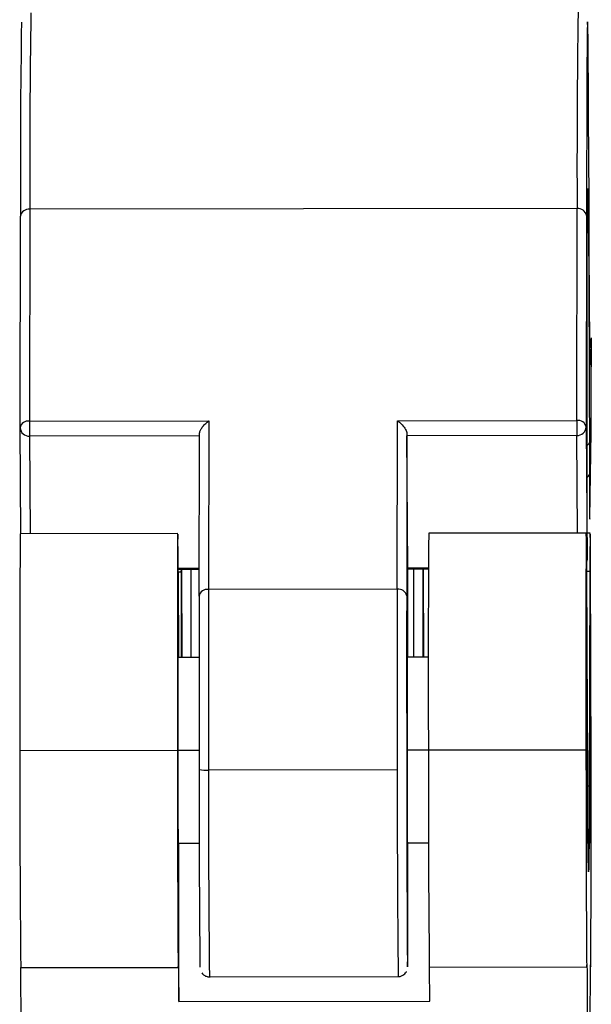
# Model space of a CAD drawing. Header units: millimetres. Extents: x -320 to 32, y 12 to 324.
# Tile 19 of 24: x -232 to -202, y 237 to 290. Entities that reach past the tile are written whole.
import ezdxf

# ---------------------------------------------------------------- set-up
doc = ezdxf.new("R2010")
doc.units = ezdxf.units.MM

msp = doc.modelspace()

# ---------------------------------------------------------------- linework, layer by layer
at = {"color": 7, "linetype": 'Continuous', "lineweight": 25}
for p, q in [((-231.522, 279.481), (-231.539, 268.251)), ((-202.522, 279.516), (-231.522, 279.481)), ((-202.539, 268.286), (-202.522, 279.516)), ((-232.038, 267.895), (-232.02, 279.124)), ((-202.02, 279.16), (-202.038, 267.931)), ((-201.867, 274.35), (-201.867, 274.598)), ((-201.865, 273.51), (-201.867, 274.35)), ((-201.781, 271.174), (-201.86, 272.17)), ((-201.86, 272.142), (-201.86, 272.166)), ((-201.779, 271.136), (-201.86, 272.142)), ((-201.779, 272.066), (-201.779, 271.136)), ((-201.768, 267.686), (-201.769, 271.646)), ((-232.003, 262.278), (-232.038, 267.895)), ((-231.539, 268.251), (-222.039, 268.263)), ((-231.539, 268.251), (-231.538, 267.456)), ((-222.039, 268.263), (-222.053, 259.33)), ((-212.053, 259.342), (-212.039, 268.275)), ((-212.039, 268.275), (-202.539, 268.286)), ((-202.539, 268.286), (-202.538, 267.491)), ((-202.038, 267.931), (-201.994, 260.925)), ((-222.539, 267.467), (-231.538, 267.456)), ((-231.538, 267.456), (-231.506, 262.279)), ((-222.552, 258.974), (-222.538, 267.555)), ((-211.539, 267.568), (-211.552, 258.987)), ((-211.539, 267.568), (-211.538, 267.48)), ((-202.538, 267.491), (-211.538, 267.48)), ((-211.494, 260.474), (-211.538, 267.48)), ((-202.506, 262.314), (-202.538, 267.491)), ((-201.852, 263.1), (-201.768, 267.686)), ((-201.872, 267.12), (-201.868, 265.433)), ((-201.868, 265.433), (-201.857, 263.195)), ((-223.684, 262.288), (-232.034, 262.278)), ((-202.034, 262.314), (-210.384, 262.304)), ((-201.828, 262.319), (-201.995, 262.319)), ((-211.494, 260.474), (-210.399, 260.476)), ((-223.665, 260.46), (-222.55, 260.461)), ((-223.664, 260.399), (-222.55, 260.4)), ((-223.494, 260.249), (-223.663, 260.249)), ((-223.663, 260.245), (-223.64, 255.718)), ((-223.494, 260.249), (-223.506, 255.718)), ((-223.494, 260.249), (-223.493, 260.399)), ((-223.442, 255.718), (-223.459, 260.399)), ((-222.991, 260.4), (-222.997, 255.719)), ((-211.494, 260.474), (-211.494, 260.426)), ((-211.494, 260.414), (-210.399, 260.415)), ((-211.491, 255.733), (-211.494, 260.259)), ((-211.193, 260.414), (-211.199, 255.733)), ((-210.691, 260.415), (-210.697, 255.734)), ((-210.643, 255.734), (-210.661, 260.415)), ((-201.844, 260.275), (-202.013, 260.275)), ((-201.955, 248.892), (-202.013, 260.271)), ((-201.844, 260.275), (-201.875, 248.894)), ((-222.552, 258.974), (-222.55, 249.786)), ((-212.053, 259.342), (-222.053, 259.33)), ((-222.053, 259.33), (-222.051, 249.743)), ((-212.053, 259.342), (-212.051, 249.756)), ((-222.554, 255.719), (-223.678, 255.718)), ((-222.997, 255.723), (-223.473, 255.723)), ((-210.404, 255.734), (-211.528, 255.733)), ((-210.404, 255.739), (-210.673, 255.738)), ((-202.026, 255.744), (-202.028, 255.744)), ((-201.82, 255.749), (-201.823, 255.749)), ((-223.701, 250.787), (-232.051, 250.777)), ((-222.551, 250.789), (-223.684, 250.788)), ((-210.401, 250.804), (-211.534, 250.802)), ((-202.051, 250.814), (-210.401, 250.803)), ((-202.033, 250.814), (-202.034, 250.814)), ((-202.007, 250.815), (-202.033, 250.815)), ((-202.033, 250.814), (-202.015, 245.891)), ((-202.033, 250.814), (-202.015, 245.921)), ((-202.013, 245.891), (-202.006, 250.815)), ((-202.013, 245.921), (-202.007, 250.815)), ((-202.006, 250.815), (-202.006, 250.815)), ((-201.828, 250.819), (-201.809, 245.896)), ((-201.828, 250.819), (-201.809, 245.926)), ((-201.828, 250.819), (-201.828, 250.819)), ((-201.801, 250.819), (-201.828, 250.819)), ((-201.808, 245.896), (-201.801, 250.819)), ((-201.808, 245.926), (-201.801, 250.819)), ((-201.801, 250.819), (-201.801, 250.819)), ((-212.051, 249.756), (-222.051, 249.743)), ((-201.875, 248.894), (-201.955, 248.894)), ((-222.542, 245.866), (-223.666, 245.865)), ((-223.631, 237.487), (-223.625, 245.865)), ((-210.392, 245.881), (-211.516, 245.879)), ((-210.392, 245.881), (-211.516, 245.88)), ((-202.015, 245.891), (-202.016, 245.891)), ((-202.015, 245.921), (-202.015, 245.891)), ((-202.013, 245.921), (-202.015, 245.921)), ((-202.013, 245.891), (-202.015, 245.891)), ((-202.013, 245.891), (-202.013, 245.921)), ((-201.809, 245.896), (-201.811, 245.896)), ((-201.809, 245.926), (-201.809, 245.896)), ((-201.808, 245.926), (-201.809, 245.926)), ((-201.808, 245.896), (-201.809, 245.896)), ((-201.808, 245.896), (-201.808, 245.926)), ((-232.006, 239.278), (-223.656, 239.288)), ((-231.961, 230.334), (-231.994, 239.278)), ((-210.356, 239.304), (-202.006, 239.314)), ((-210.331, 237.503), (-210.344, 239.304)), ((-201.812, 239.319), (-201.801, 239.319)), ((-201.804, 239.397), (-201.811, 239.397)), ((-222.005, 238.79), (-212.005, 238.802)), ((-223.631, 237.487), (-210.331, 237.503))]:
    msp.add_line(p, q, dxfattribs=at)
at = {"color": 7, "linetype": 'Continuous', "lineweight": 25, "flags": 128}
for points in [[(-201.867, 274.598), (-201.877, 277.424), (-201.887, 280.008), (-201.897, 282.321), (-201.908, 284.34), (-201.919, 286.044), (-201.929, 287.417), (-201.94, 288.442), (-201.951, 289.111), (-201.961, 289.416), (-201.971, 289.353), (-201.98, 288.925), (-201.989, 288.134), (-201.997, 286.989), (-202.004, 285.503), (-202.011, 283.689), (-202.016, 281.568), (-202.02, 279.16)], [(-201.994, 260.925), (-201.995, 263.879), (-201.995, 266.703), (-201.994, 269.358), (-201.992, 271.805), (-201.989, 274.007), (-201.985, 275.933), (-201.979, 277.554), (-201.973, 278.847), (-201.966, 279.792), (-201.959, 280.377), (-201.951, 280.591), (-201.942, 280.433), (-201.933, 279.905), (-201.924, 279.014), (-201.915, 277.773), (-201.906, 276.2), (-201.897, 274.319), (-201.888, 272.157), (-201.88, 269.746), (-201.872, 267.12)], [(-201.776, 272.661), (-201.777, 272.555), (-201.779, 272.066)], [(-201.769, 271.646), (-201.772, 272.318), (-201.774, 272.62)], [(-201.857, 263.195), (-201.856, 263.117), (-201.854, 263.056), (-201.852, 263.1)], [(-223.663, 260.245), (-223.67, 261.27), (-223.676, 261.951), (-223.682, 262.266), (-223.687, 262.205), (-223.693, 261.769), (-223.697, 260.974), (-223.7, 259.844), (-223.703, 258.417), (-223.704, 256.74), (-223.704, 254.867), (-223.703, 252.861), (-223.701, 250.787)], [(-202.013, 260.271), (-202.02, 261.296), (-202.026, 261.978), (-202.032, 262.293), (-202.038, 262.231), (-202.043, 261.796), (-202.047, 261), (-202.05, 259.87), (-202.053, 258.443), (-202.054, 256.766), (-202.054, 254.894), (-202.053, 252.888), (-202.051, 250.814)], [(-201.804, 239.397), (-201.799, 239.339), (-201.794, 239.634), (-201.789, 240.274), (-201.785, 241.238), (-201.783, 242.496), (-201.781, 244.01), (-201.78, 245.734), (-201.78, 247.615), (-201.782, 249.593), (-201.784, 251.61), (-201.787, 253.602), (-201.791, 255.509), (-201.796, 257.271), (-201.802, 258.835), (-201.807, 260.152), (-201.813, 261.183), (-201.819, 261.894), (-201.825, 262.265), (-201.831, 262.284), (-201.836, 261.95), (-201.84, 261.273), (-201.844, 260.275)], [(-202.016, 260.778), (-202.004, 260.827), (-201.994, 260.925)], [(-201.994, 260.925), (-202.004, 260.84), (-202.016, 260.796)], [(-211.494, 260.259), (-211.494, 260.279), (-211.494, 260.3), (-211.494, 260.321), (-211.494, 260.342), (-211.494, 260.363), (-211.494, 260.384), (-211.494, 260.405), (-211.494, 260.426)], [(-211.552, 258.987), (-211.554, 257.431), (-211.554, 255.667), (-211.554, 253.75), (-211.552, 251.74), (-211.55, 249.701), (-211.546, 247.696), (-211.542, 245.789), (-211.537, 244.04), (-211.532, 242.503), (-211.526, 241.228), (-211.52, 240.253), (-211.514, 239.61), (-211.508, 239.32), (-211.502, 239.39), (-211.497, 239.819), (-211.493, 240.594), (-211.49, 241.69), (-211.487, 243.072), (-211.486, 244.698), (-211.485, 245.873)], [(-211.524, 255.733), (-211.525, 255.795), (-211.529, 255.671), (-211.532, 255.152), (-211.534, 254.282), (-211.535, 253.129), (-211.535, 251.788), (-211.533, 250.367)], [(-210.667, 255.734), (-210.668, 255.816), (-210.672, 255.823), (-210.673, 255.734)], [(-223.674, 255.718), (-223.674, 255.737), (-223.678, 255.737), (-223.681, 255.336), (-223.683, 254.567), (-223.685, 253.491), (-223.685, 252.196), (-223.684, 250.788)], [(-223.473, 255.718), (-223.472, 255.742), (-223.468, 255.742), (-223.468, 255.718)], [(-202.006, 250.815), (-202.009, 252.223), (-202.012, 253.518), (-202.016, 254.593), (-202.02, 255.363), (-202.024, 255.763), (-202.028, 255.763), (-202.031, 255.362), (-202.033, 254.593), (-202.035, 253.517), (-202.035, 252.223), (-202.034, 250.814)], [(-202.033, 250.814), (-202.035, 252.203), (-202.035, 253.479), (-202.033, 254.54), (-202.031, 255.299), (-202.028, 255.694), (-202.024, 255.694), (-202.02, 255.299), (-202.016, 254.54), (-202.012, 253.48), (-202.009, 252.204), (-202.006, 250.815)], [(-202.033, 250.814), (-202.034, 252.194), (-202.034, 253.463), (-202.033, 254.517), (-202.031, 255.271), (-202.028, 255.664), (-202.024, 255.664), (-202.02, 255.272), (-202.016, 254.518), (-202.012, 253.464), (-202.009, 252.195), (-202.007, 250.815)], [(-201.801, 250.819), (-201.803, 252.228), (-201.806, 253.523), (-201.81, 254.598), (-201.814, 255.367), (-201.819, 255.768), (-201.822, 255.768), (-201.826, 255.367), (-201.828, 254.598), (-201.829, 253.522), (-201.829, 252.227), (-201.828, 250.819)], [(-201.828, 250.819), (-201.829, 252.208), (-201.829, 253.484), (-201.828, 254.545), (-201.826, 255.303), (-201.822, 255.699), (-201.818, 255.699), (-201.814, 255.304), (-201.81, 254.545), (-201.806, 253.485), (-201.803, 252.208), (-201.801, 250.819)], [(-201.828, 250.819), (-201.829, 252.199), (-201.829, 253.468), (-201.828, 254.522), (-201.825, 255.276), (-201.822, 255.669), (-201.818, 255.669), (-201.814, 255.276), (-201.81, 254.522), (-201.806, 253.468), (-201.803, 252.2), (-201.801, 250.819)], [(-223.701, 250.787), (-223.698, 248.644), (-223.694, 246.576), (-223.689, 244.655), (-223.683, 242.949), (-223.677, 241.518), (-223.671, 240.412), (-223.664, 239.67), (-223.658, 239.317), (-223.652, 239.366)], [(-223.684, 250.788), (-223.681, 249.379), (-223.678, 248.085), (-223.674, 247.009), (-223.67, 246.24), (-223.666, 245.839), (-223.662, 245.839), (-223.661, 245.865)], [(-202.051, 250.814), (-202.048, 248.67), (-202.044, 246.602), (-202.039, 244.681), (-202.033, 242.975), (-202.027, 241.545), (-202.021, 240.438), (-202.015, 239.696), (-202.008, 239.343), (-202.002, 239.392)], [(-202.034, 250.814), (-202.031, 249.405), (-202.028, 248.111), (-202.024, 247.035), (-202.02, 246.266), (-202.016, 245.865), (-202.012, 245.865), (-202.009, 246.266), (-202.006, 247.036), (-202.005, 248.111), (-202.005, 249.406), (-202.006, 250.815)], [(-201.828, 250.819), (-201.826, 249.41), (-201.823, 248.116), (-201.819, 247.04), (-201.815, 246.271), (-201.81, 245.87), (-201.807, 245.87), (-201.803, 246.271), (-201.801, 247.041), (-201.8, 248.116), (-201.8, 249.411), (-201.801, 250.819)], [(-211.533, 250.367), (-211.53, 248.981), (-211.527, 247.743), (-211.523, 246.753), (-211.519, 246.091), (-211.515, 245.81), (-211.512, 245.88)], [(-201.875, 248.894), (-201.88, 247.295), (-201.887, 246.026), (-201.894, 245.107), (-201.901, 244.549), (-201.909, 244.363), (-201.918, 244.549), (-201.927, 245.106), (-201.936, 246.025), (-201.945, 247.294), (-201.955, 248.892)], [(-223.652, 239.366), (-223.65, 239.431), (-223.647, 239.409), (-223.645, 239.298), (-223.642, 239.101), (-223.639, 238.818), (-223.636, 238.452), (-223.633, 238.008), (-223.631, 237.487)], [(-202.002, 239.392), (-201.997, 239.426), (-201.991, 239.064), (-201.985, 238.321), (-201.979, 237.226), (-201.974, 235.823), (-201.969, 234.168), (-201.964, 232.326), (-201.961, 230.37)], [(-201.824, 230.373), (-201.825, 232.329), (-201.825, 234.171), (-201.824, 235.827), (-201.822, 237.23), (-201.819, 238.325), (-201.815, 239.068), (-201.81, 239.43), (-201.804, 239.397)]]:
    msp.add_lwpolyline(points, dxfattribs=at)
at = {"color": 7, "linetype": 'Continuous', "lineweight": 25}
for centre, radius, start, end in [((298.63, 281.794), 530.157, 179.12394, 180.25004), ((327.596, 281.829), 530.123, 179.1239, 180.25006), ((297.355, 281.387), 529.38, 179.13275, 180.24487), ((-231.583, 279.039), 0.445, 82.0873, 169.0334), ((-202.46, 279.072), 0.448, 11.4058, 97.9595), ((-70.181, 273.365), 131.685, 179.93716, 180.5325), ((-231.601, 267.81), 0.445, 82.0873, 169.0334), ((-231.567, 267.927), 0.472, 183.9172, 273.5512), ((-202.477, 267.842), 0.448, 11.4058, 97.9595), ((-202.51, 267.964), 0.473, 266.6269, 356.0336), ((-202.068, 267.151), 0.199, 293.5727, 351.0914), ((-202.066, 265.465), 0.201, 292.3946, 350.9038), ((820.026, 254.92), 1052.086, 179.599304, 180.225628), ((752.121, 255.083), 962.532, 179.570167, 180.254765), ((-222.115, 258.889), 0.445, 82.0873, 169.0334), ((-211.991, 258.898), 0.448, 11.4058, 97.9595), ((691.03, 248.675), 923.083, 179.869492, 180.583261), ((805.137, 249.066), 1015.54, 179.901984, 180.550769), ((721.386, 248.42), 943.937, 179.917039, 180.553863), ((-222.177, 251.195), 1.457, 255.1794, 274.9633), ((623.056, 247.817), 845.109, 179.869401, 180.612016), ((719.671, 248.193), 931.723, 179.903936, 180.577516)]:
    msp.add_arc(centre, radius, start, end, dxfattribs=at)
for points, knots in [([(-222.538, 267.555), (-222.535, 267.591), (-222.526, 267.669), (-222.459, 267.814), (-222.349, 267.976), (-222.204, 268.136), (-222.094, 268.221), (-222.039, 268.263)], [0, 0, 0, 0, 0.146754, 0.316126, 0.510248, 0.757793, 1, 1, 1, 1]), ([(-212.039, 268.275), (-211.97, 268.22), (-211.831, 268.111), (-211.675, 267.919), (-211.587, 267.761), (-211.546, 267.654), (-211.541, 267.596), (-211.539, 267.568)], [0, 0, 0, 0, 0.31012, 0.616121, 0.758896, 0.886022, 1, 1, 1, 1]), ([(-212.005, 238.81), (-211.97, 238.809), (-211.88, 238.807), (-211.753, 238.863), (-211.647, 238.948), (-211.586, 239.023), (-211.567, 239.066), (-211.562, 239.077)], [0, 0, 0, 0, 0.190968, 0.48661, 0.727404, 0.931507, 1, 1, 1, 1]), ([(-222.412, 238.999), (-222.382, 238.964), (-222.316, 238.885), (-222.169, 238.811), (-222.044, 238.778), (-221.979, 238.793), (-221.973, 238.794)], [0, 0, 0, 0, 0.275163, 0.606989, 0.962854, 1, 1, 1, 1])]:
    msp.add_open_spline(points, degree=3, knots=knots, dxfattribs=at)

doc.saveas('drawing.dxf')
